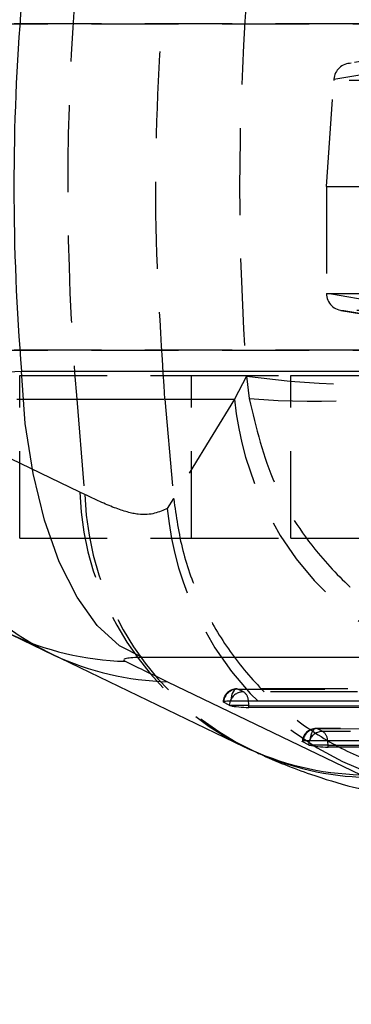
# Model space of a CAD drawing. Extents: x 70 to 753, y 26 to 580.
# Tile 4 of 18: x 328 to 338, y 74 to 103. Entities that reach past the tile are written whole.
import ezdxf

# ---------------------------------------------------------------- set-up
doc = ezdxf.new("R2010")
doc.units = 0
doc.header["$LTSCALE"] = 2
doc.linetypes.add('HIDDEN', pattern=[1.905, 1.27, -0.635])
doc.layers.get('0').update_dxf_attribs({"linetype": 'CONTINUOUS'})
doc.styles.add('SLDTEXTSTYLE0', font='TXT', dxfattribs={"width": 0.75})
doc.dimstyles.new('SLDDIMSTYLE0', dxfattribs={"dimtxt": 7, "dimasz": 6.604, "dimexe": 0, "dimexo": 0.0625, "dimgap": 1.75, "dimtad": 1, "dimdec": 0, "dimrnd": 1e-09, "dimzin": 12, "dimtxsty": 'SLDTEXTSTYLE0', "dimsah": 1, "dimcen": 0.09, "dimazin": 3, "dimtfac": 1, "dimtdec": 0, "dimtofl": 0, "dimtmove": 0, "dimatfit": 3, "dimtolj": 1, "dimtzin": 12})

# ---------------------------------------------------------------- blocks, each defined once
blk = doc.blocks.new('_D_7')
at = {"color": 179, "linetype": 'CONTINUOUS'}
for p, q in [((199.42, 91.16), (199.42, 42.422)), ((344.453, 69.422), (344.453, 42.422)), ((344.453, 44.422), (199.42, 44.422))]:
    blk.add_line(p, q, dxfattribs=at)
for points in [[(199.42, 44.422), (206.024, 43.406), (206.024, 45.438)], [(344.453, 44.422), (337.849, 45.438), (337.849, 43.406)]]:
    blk.add_solid(points, dxfattribs=at)
at = {"color": 179, "linetype": 'CONTINUOUS', "insert": (269.225, 53.446, -50.05), "char_height": 7, "attachment_point": 1, "style": 'SLDTEXTSTYLE0'}
blk.add_mtext('145', dxfattribs=at)
blk = doc.blocks.new('_D_9')
at = {"color": 179, "linetype": 'CONTINUOUS'}
for p, q in [((199.42, 91.16), (199.42, 26.287)), ((399.453, 69.422), (399.453, 26.287)), ((399.453, 28.287), (199.42, 28.287))]:
    blk.add_line(p, q, dxfattribs=at)
for points in [[(199.42, 28.287), (206.024, 27.271), (206.024, 29.303)], [(399.453, 28.287), (392.849, 29.303), (392.849, 27.271)]]:
    blk.add_solid(points, dxfattribs=at)
at = {"color": 179, "linetype": 'CONTINUOUS', "insert": (290.51, 37.311, -50.05), "char_height": 7, "attachment_point": 1, "style": 'SLDTEXTSTYLE0'}
blk.add_mtext('200', dxfattribs=at)

msp = doc.modelspace()

# ---------------------------------------------------------------- linework, layer by layer
at = {"color": 7, "linetype": 'HIDDEN'}
for p, q in [((223.856584, 102.684807), (369.460799, 102.684807)), ((349.877242, 102.687308), (322.887492, 102.687308)), ((340.71352, 101.976538), (338.031464, 101.525951)), ((337.608837, 101.066589), (340.29644, 101.518109)), ((337.392755, 97.938096), (337.606531, 101.033677)), ((340.594672, 101.027505), (337.606531, 101.033677)), ((337.392755, 97.938096), (340.04641, 97.922337)), ((337.392755, 97.938096), (337.392755, 94.812464)), ((337.392755, 94.810496), (340.594672, 94.817109)), ((340.043601, 94.36164), (337.392755, 94.812464)), ((337.392755, 94.812464), (337.392755, 94.810496)), ((337.815527, 94.31839), (340.461255, 93.868438)), ((340.819493, 94.317114), (337.900658, 94.311086)), ((337.900658, 94.311086), (340.545405, 93.861299)), ((223.856584, 93.159807), (369.460799, 93.159807)), ((349.877242, 93.157307), (322.886594, 93.157307)), ((328.452774, 87.670074), (328.452774, 92.420074)), ((328.452774, 92.420074), (333.452773, 92.420074)), ((333.452773, 87.670074), (333.452773, 92.420074)), ((333.452773, 92.420074), (336.347867, 92.420074)), ((335.063871, 92.400524), (334.711496, 91.729892)), ((335.063871, 92.400524), (335.140147, 91.741603)), ((336.347867, 87.670074), (336.347867, 92.420074)), ((336.347867, 92.420074), (340.955824, 92.420074)), ((330.197316, 89.012762), (324.556526, 91.729892)), ((324.556526, 91.729892), (330.106821, 91.729892)), ((330.106821, 91.729892), (330.341343, 88.945131)), ((330.106821, 91.729892), (332.6816, 91.729892)), ((332.6816, 91.729892), (334.711496, 91.729892)), ((332.6816, 91.729892), (332.935404, 88.826835)), ((330.341343, 88.945131), (330.197316, 89.012762)), ((332.935404, 88.826835), (332.747788, 88.537207)), ((332.936358, 88.816122), (332.935404, 88.826835)), ((328.452774, 87.670074), (333.452773, 87.670074)), ((333.452773, 87.670074), (336.347867, 87.670074)), ((336.347867, 87.670074), (340.955824, 87.670074)), ((349.446252, 83.26067), (334.779606, 83.266728)), ((334.804438, 83.262902), (349.471087, 83.256845)), ((334.971175, 83.179383), (334.804438, 83.262902)), ((349.730801, 83.173288), (334.971175, 83.179383)), ((353.044477, 82.103032), (337.089654, 82.10962)), ((337.114487, 82.105796), (353.069311, 82.099206)), ((337.281224, 82.022277), (337.114487, 82.105796)), ((353.329026, 82.015649), (337.281224, 82.022277))]:
    msp.add_line(p, q, dxfattribs=at)
at = {"color": 7, "linetype": 'CONTINUOUS'}
for p, q in [((328.497049, 92.543927), (341.327984, 92.543927)), ((328.193728, 84.85579), (329.44147, 84.253683)), ((329.352063, 84.29609), (334.992852, 81.578961)), ((344.861085, 84.186505), (332.030148, 84.186505)), ((332.753871, 83.477131), (338.394661, 80.760001)), ((334.556133, 82.791511), (334.389396, 82.875029)), ((334.599831, 82.920116), (349.266477, 82.914059)), ((335.127756, 82.77721), (334.596947, 82.77721)), ((335.127756, 82.77721), (349.887383, 82.771114)), ((335.127756, 82.72494), (335.127756, 82.77721)), ((349.887383, 82.718844), (335.127756, 82.72494)), ((336.866182, 81.634405), (336.699445, 81.717922)), ((336.909879, 81.763009), (352.864702, 81.756421)), ((337.437805, 81.620102), (336.906996, 81.620102)), ((337.437805, 81.620102), (353.485607, 81.613474)), ((337.437805, 81.567834), (337.437805, 81.620102)), ((353.485607, 81.561205), (337.437805, 81.567834))]:
    msp.add_line(p, q, dxfattribs=at)
at = {"color": 8, "linetype": 'CONTINUOUS'}
for p, q in [((334.392321, 82.902843), (334.389396, 82.875029)), ((336.70237, 81.745735), (336.699445, 81.717922))]:
    msp.add_line(p, q, dxfattribs=at)
at = {"color": 7, "linetype": 'CONTINUOUS', "flags": 128}
for points in [[(332.030148, 84.186505), (331.351057, 84.52779), (330.70764, 85.119251), (330.118381, 85.943897), (329.600212, 86.978035), (329.168015, 88.191953), (328.834214, 89.550775), (328.608394, 91.015461), (328.497049, 92.543927)], [(334.389396, 82.875029), (334.376462, 82.884266), (334.375553, 82.892913), (334.386699, 82.900714), (334.409561, 82.907435), (334.443465, 82.912877), (334.487394, 82.916875), (334.540036, 82.919313), (334.599831, 82.920116)], [(336.699445, 81.717922), (336.686511, 81.727159), (336.685606, 81.735807), (336.696748, 81.743608), (336.71961, 81.750329), (336.753514, 81.755769), (336.797443, 81.759768), (336.850085, 81.762207), (336.909879, 81.763009)]]:
    msp.add_lwpolyline(points, dxfattribs=at)
at = {"color": 7, "linetype": 'HIDDEN', "flags": 128}
for points in [[(334.711496, 91.729892), (334.079482, 90.693522), (332.936358, 88.816122)], [(334.804438, 83.262902), (334.769085, 83.26605), (334.734124, 83.253806), (334.700883, 83.226638), (334.670626, 83.185576), (334.644497, 83.132178), (334.623497, 83.068473), (334.608417, 82.99688), (334.599831, 82.920116)], [(337.114487, 82.105796), (337.079134, 82.108944), (337.044172, 82.0967), (337.010932, 82.069532), (336.980675, 82.028468), (336.954549, 81.975072), (336.933546, 81.911365), (336.918466, 81.839773), (336.909879, 81.763009)]]:
    msp.add_lwpolyline(points, dxfattribs=at)
at = {"color": 8, "linetype": 'CONTINUOUS', "flags": 128}
for points in [[(334.586088, 82.920082), (334.569101, 82.869212), (334.556133, 82.791511)], [(336.896137, 81.762974), (336.879149, 81.712105), (336.866182, 81.634405)]]:
    msp.add_lwpolyline(points, dxfattribs=at)
at = {"color": 7, "linetype": 'HIDDEN'}
for centre, radius, start, end in [((403.645224, 97.922307), 73.798663, 175.18667508, 184.81332492), ((338.447661, 116.309189), 24.146932, 261.9444402, 278.0555598), ((336.955373, 114.659425), 22.989598, 265.4712907, 282.2972463), ((333.167966, 92.022551), 8.616411, 181.9464437, 244.3578589), ((343.826155, 92.564976), 9.152834, 185.2348178, 269.2307308), ((338.812032, 89.306408), 8.61972, 181.9522631, 243.6997741), ((338.97949, 89.256214), 8.643747, 182.0624828, 244.8019829), ((341.876079, 89.388213), 9.167874, 185.3261406, 271.1656088), ((334.779438, 82.860727), 0.406, 89.9763381, 175.8989215), ((334.80189, 82.849937), 0.412973, 89.6464795, 172.6395877), ((334.967841, 82.768739), 0.410658, 89.5348285, 158.3745553), ((334.799182, 82.912964), 0.317113, 1.2537735, 57.1547944), ((337.089487, 81.703621), 0.406, 89.9763381, 175.8989215), ((337.111941, 81.692829), 0.412974, 89.6467338, 172.6396271), ((337.277889, 81.611633), 0.410657, 89.5347556, 158.3748189), ((337.109229, 81.755856), 0.317115, 1.2541406, 57.1546024)]:
    msp.add_arc(centre, radius, start, end, dxfattribs=at)
at = {"color": 8, "linetype": 'CONTINUOUS'}
for centre, radius, start, end in [((331.722609, 92.382714), 8.31307, 244.4228481, 268.6129535), ((332.95372, 91.782434), 8.307707, 244.9732997, 268.6215654), ((334.254729, 82.778436), 0.873028, 359.9195284, 9.3254524), ((336.559358, 81.620892), 0.878447, 359.9484871, 9.2963735), ((338.594242, 89.063743), 8.30614, 244.304925, 268.6231558), ((338.758658, 88.999047), 8.317524, 245.4242404, 268.6714991)]:
    msp.add_arc(centre, radius, start, end, dxfattribs=at)
at = {"color": 7, "linetype": 'CONTINUOUS'}
for centre, radius, start, end in [((334.652292, 83.000545), 0.230091, 245.2969129, 256.0820014), ((336.962419, 81.843635), 0.230301, 245.2994396, 256.074817)]:
    msp.add_arc(centre, radius, start, end, dxfattribs=at)
for centre, major_axis, ratio, start_param, end_param in [((405.064338, 97.922307), (76.787614, 0), 0.925279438, 3.065821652, 3.217363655), ((378.104805, 88.873379), (135.52171, -57.965865), 0.160552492, 4.43092304, 4.440564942), ((334.946174, 82.781071), (0.405988, -0.025627), 0.123007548, 3.68456592, 5.183836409), ((337.256223, 81.623964), (0.405988, -0.025627), 0.123007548, 3.68456592, 5.183836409)]:
    msp.add_ellipse(centre, major_axis=major_axis, ratio=ratio, start_param=start_param, end_param=end_param, dxfattribs=at)
at = {"color": 7, "linetype": 'HIDDEN'}
for centre, major_axis, ratio, start_param, end_param in [((402.8224, 97.922307), (0, 71.05), 0.956567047, 1.49300101, 1.648591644), ((338.115668, 101.03309), (0.506405, 0.041716), 0.98390351, 1.490051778, 2.991014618), ((337.620752, 101.034112), (0.034565, 0.499929), 0.028249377, 1.50774052, 1.573619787), ((337.900721, 94.811081), (0.506265, -0.042216), 0.9840923, 3.227295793, 4.794137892)]:
    msp.add_ellipse(centre, major_axis=major_axis, ratio=ratio, start_param=start_param, end_param=end_param, dxfattribs=at)
for points, knots in [([(332.6816, 91.729892), (332.546858, 93.786138), (332.276341, 97.91437), (332.546171, 102.042692), (332.6816, 104.114723)], [0, 0, 0, 0, 0.498093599, 1, 1, 1, 1]), ([(335.140147, 91.741603), (335.341532, 90.891357), (335.728114, 89.259207), (336.951719, 87.36389), (338.278662, 86.003484), (339.801436, 84.916019), (341.551746, 84.162209), (343.077071, 83.87418), (343.875746, 83.830526), (344.093899, 83.826696), (344.100157, 83.826587)], [0, 0, 0, 0, 0.19675793, 0.377700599, 0.505307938, 0.632941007, 0.809847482, 0.948061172, 0.998510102, 1, 1, 1, 1]), ([(332.747788, 88.537207), (332.514684, 88.42844), (332.162198, 88.263969), (331.239323, 88.518274), (330.640668, 88.802846), (330.341343, 88.945131)], [0, 0, 0, 0, 0.494002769, 0.747003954, 1, 1, 1, 1]), ([(332.936358, 88.816122), (333.008108, 88.308008), (333.151609, 87.291782), (333.684277, 85.838328), (334.439791, 84.492699), (335.411371, 83.289995), (336.573322, 82.270444), (337.887331, 81.45528), (339.321267, 80.876125), (340.744679, 80.560637), (341.735015, 80.496668), (342.21062, 80.505089), (342.261028, 80.505981)], [0, 0, 0, 0, 0.112007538, 0.224014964, 0.336022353, 0.448029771, 0.56003944, 0.672049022, 0.784062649, 0.896076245, 0.98898541, 1, 1, 1, 1])]:
    msp.add_open_spline(points, degree=3, knots=knots, dxfattribs=at)
at = {"color": 8, "linetype": 'CONTINUOUS'}
msp.add_open_spline([(322.961286, 92.328701), (322.956608, 92.327009), (322.90978, 92.310076), (323.12627, 92.297656), (323.663215, 92.299878), (324.555685, 92.331144), (325.611958, 92.379565), (326.919735, 92.448849), (327.971278, 92.512235), (328.497049, 92.543927)], degree=3, knots=[0, 0, 0, 0, 0.017443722, 0.174622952, 0.374114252, 0.523929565, 0.673745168, 0.836872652, 1, 1, 1, 1], dxfattribs=at)
at = {"color": 7, "linetype": 'CONTINUOUS'}
for points, knots in [([(332.030148, 84.186505), (332.021448, 84.186493), (331.913922, 84.186334), (331.727166, 84.179863), (331.563738, 84.158642), (331.476443, 84.128121), (331.47246, 84.098927), (331.511301, 84.077611), (331.521381, 84.072079)], [0, 0, 0, 0, 0.021003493, 0.259598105, 0.498150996, 0.658254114, 0.911314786, 1, 1, 1, 1]), ([(334.992405, 81.580213), (335.063654, 81.544759), (335.165144, 81.494255), (335.270935, 81.450199), (335.302458, 81.437071)], [0, 0, 0, 0, 0.702026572, 1, 1, 1, 1]), ([(335.305661, 81.43583), (335.353177, 81.41321), (335.874616, 81.164978), (336.794399, 80.806331), (338.091663, 80.397955), (339.3096, 80.148408), (340.293189, 80.014047), (340.914216, 80.022412), (341.091665, 80.024802)], [0, 0, 0, 0, 0.029712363, 0.326065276, 0.555389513, 0.752836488, 0.929376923, 1, 1, 1, 1])]:
    msp.add_open_spline(points, degree=3, knots=knots, dxfattribs=at)

# ---------------------------------------------------------------- dimensions: what is measured, and where the dimension line sits
at = {"color": 179, "linetype": 'CONTINUOUS'}
dim = msp.add_linear_dim(base=(199.419897, 44.422307), p1=(344.452773, 71.422307), p2=(199.419897, 93.159807), dimstyle='SLDDIMSTYLE0', dxfattribs=at)
dim.commit()
dim.dimension.update_dxf_attribs({"geometry": '_D_7', "text_midpoint": (279.827576, 44.422307), "dimtype": 160})
dim = msp.add_linear_dim(base=(199.419897, 28.287412), p1=(399.452773, 71.422307), p2=(199.419897, 93.159807), angle=0, dimstyle='SLDDIMSTYLE0', dxfattribs=at)
dim.commit()
dim.dimension.update_dxf_attribs({"geometry": '_D_9', "text_midpoint": (301.112328, 28.287412), "dimtype": 160})

doc.saveas('drawing.dxf')
